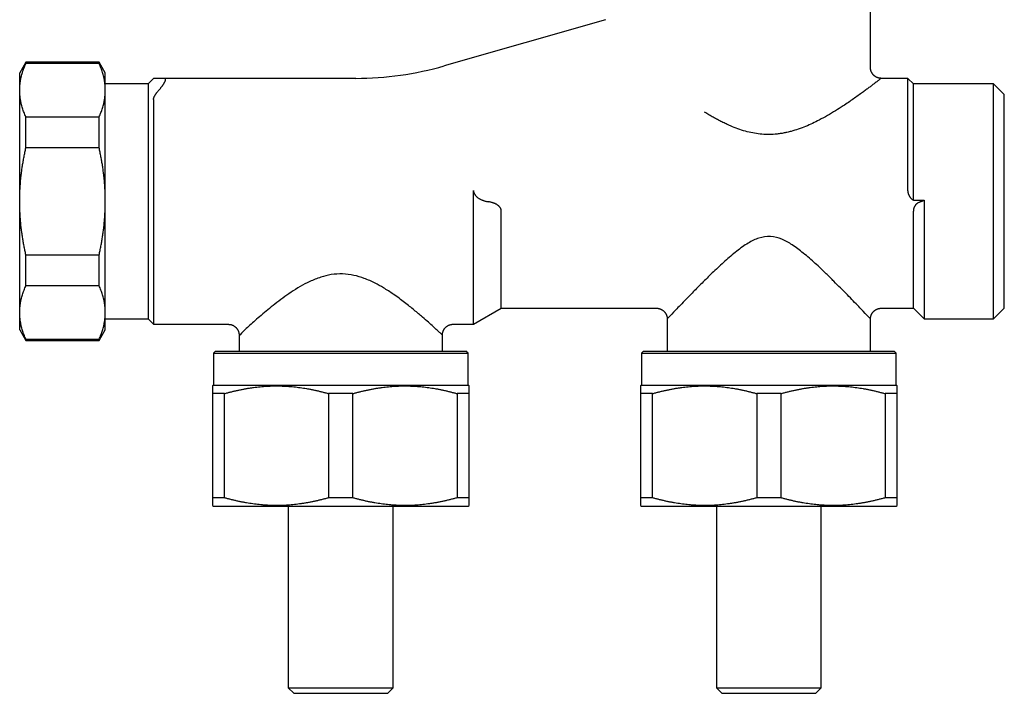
# Model space of a CAD drawing. Header units: millimetres. Extents: x 8 to 415, y 12 to 447.
# Tile 11 of 24: x 27 to 119, y 266 to 329. Entities that reach past the tile are written whole.
import ezdxf

# ---------------------------------------------------------------- set-up
doc = ezdxf.new("R2010")
doc.units = ezdxf.units.MM

msp = doc.modelspace()

# ---------------------------------------------------------------- linework, layer by layer
at = {"color": 7, "linetype": 'Continuous', "lineweight": 30}
for p, q in [((106.5, 324.43), (106.5, 331.76)), ((81.744, 328.914), (66.669, 324.592)), ((27.577, 324.93), (27, 323.93)), ((34.423, 324.93), (27.577, 324.93)), ((27.577, 324.822), (27.577, 324.93)), ((34.423, 324.822), (27.577, 324.822)), ((35, 323.93), (34.423, 324.93)), ((34.423, 324.822), (34.423, 324.93)), ((27, 322.322), (27, 323.93)), ((35, 322.322), (35, 323.93)), ((39, 322.93), (35, 322.93)), ((39.5, 323.43), (39, 322.93)), ((39, 322.93), (39, 300.93)), ((58.4, 323.43), (40.54, 323.43)), ((110, 323.43), (107.5, 323.43)), ((110.5, 322.93), (110, 323.43)), ((110, 312.956), (110, 323.43)), ((118, 322.93), (110.5, 322.93)), ((110.5, 312.026), (110.5, 322.93)), ((119, 321.93), (118, 322.93)), ((118, 300.93), (118, 322.93)), ((27, 311.93), (27, 322.322)), ((35, 311.93), (35, 322.322)), ((39.969, 322.286), (40.093, 322.43)), ((39.5, 321.457), (39.5, 300.43)), ((119, 301.93), (119, 321.93)), ((27.577, 316.93), (27.577, 319.822)), ((27.577, 319.822), (34.423, 319.822)), ((34.423, 316.93), (34.423, 319.822)), ((34.423, 316.93), (27.577, 316.93)), ((69.402, 300.43), (69.402, 312.956)), ((27, 301.537), (27, 311.93)), ((35, 301.537), (35, 311.93)), ((110.5, 312.026), (111.5, 312.026)), ((111.5, 312.026), (111.5, 300.93)), ((72, 301.93), (72, 311.021)), ((110.5, 301.93), (110.5, 311.021)), ((27.577, 306.93), (34.423, 306.93)), ((27.577, 304.037), (27.577, 306.93)), ((34.423, 304.037), (34.423, 306.93)), ((34.423, 304.037), (27.577, 304.037)), ((69.402, 300.43), (72, 301.93)), ((72, 301.93), (86.556, 301.93)), ((107.444, 301.93), (110.5, 301.93)), ((110.5, 301.93), (111.5, 300.93)), ((118, 300.93), (119, 301.93)), ((27, 299.93), (27, 301.537)), ((35, 299.93), (35, 301.537)), ((35, 300.93), (39, 300.93)), ((39, 300.93), (39.5, 300.43)), ((87.5, 300.968), (87.5, 297.93)), ((106.5, 297.93), (106.5, 300.991)), ((111.5, 300.93), (118, 300.93)), ((27, 299.93), (27.577, 298.93)), ((34.423, 298.93), (35, 299.93)), ((39.5, 300.43), (46.539, 300.43)), ((67.486, 300.43), (69.402, 300.43)), ((27.577, 299.037), (34.423, 299.037)), ((27.577, 298.93), (27.577, 299.037)), ((34.423, 298.93), (34.423, 299.037)), ((47.5, 299.453), (47.5, 297.93)), ((66.5, 297.93), (66.5, 299.442)), ((27.577, 298.93), (34.423, 298.93)), ((45.3, 297.93), (45.1, 297.73)), ((45.1, 297.73), (45.1, 294.73)), ((45.1, 297.73), (68.9, 297.73)), ((45.3, 297.93), (68.7, 297.93)), ((68.9, 297.73), (68.7, 297.93)), ((68.9, 294.73), (68.9, 297.73)), ((85.3, 297.93), (85.1, 297.73)), ((85.1, 297.73), (85.1, 294.73)), ((85.1, 297.73), (108.9, 297.73)), ((85.3, 297.93), (108.7, 297.93)), ((108.9, 297.73), (108.7, 297.93)), ((108.9, 294.73), (108.9, 297.73)), ((45.1, 294.73), (45, 294.672)), ((45.1, 294.73), (68.9, 294.73)), ((69, 294.672), (68.9, 294.73)), ((85.1, 294.73), (85, 294.672)), ((85.1, 294.73), (108.9, 294.73)), ((109, 294.672), (108.9, 294.73)), ((46.135, 293.95), (45, 293.95)), ((45, 293.95), (45, 284.209)), ((46.135, 284.209), (46.135, 293.95)), ((58.135, 293.95), (55.865, 293.95)), ((55.865, 293.95), (55.865, 284.209)), ((58.135, 284.209), (58.135, 293.95)), ((69, 293.95), (67.865, 293.95)), ((67.865, 293.95), (67.865, 284.209)), ((69, 284.209), (69, 293.95)), ((86.135, 293.95), (85, 293.95)), ((85, 293.95), (85, 284.209)), ((86.135, 284.209), (86.135, 293.95)), ((98.135, 293.95), (95.865, 293.95)), ((95.865, 293.95), (95.865, 284.209)), ((98.135, 284.209), (98.135, 293.95)), ((109, 293.95), (107.865, 293.95)), ((107.865, 293.95), (107.865, 284.209)), ((109, 284.209), (109, 293.95)), ((46.135, 284.209), (45, 284.209)), ((45, 283.487), (45.1, 283.43)), ((45.1, 283.43), (57, 283.43)), ((52.1, 283.43), (52.1, 266.43)), ((58.135, 284.209), (55.865, 284.209)), ((57, 283.43), (68.9, 283.43)), ((61.9, 266.43), (61.9, 283.43)), ((69, 284.209), (67.865, 284.209)), ((68.9, 283.43), (69, 283.487)), ((86.135, 284.209), (85, 284.209)), ((85, 283.487), (85.1, 283.43)), ((85.1, 283.43), (97, 283.43)), ((92.1, 283.43), (92.1, 266.43)), ((98.135, 284.209), (95.865, 284.209)), ((97, 283.43), (108.9, 283.43)), ((101.9, 266.43), (101.9, 283.43)), ((109, 284.209), (107.865, 284.209)), ((108.9, 283.43), (109, 283.487)), ((52.1, 266.43), (52.6, 265.93)), ((52.1, 266.43), (61.9, 266.43)), ((52.6, 265.93), (61.4, 265.93)), ((61.4, 265.93), (61.9, 266.43)), ((92.1, 266.43), (92.6, 265.93)), ((92.1, 266.43), (101.9, 266.43)), ((92.6, 265.93), (101.4, 265.93)), ((101.4, 265.93), (101.9, 266.43))]:
    msp.add_line(p, q, dxfattribs=at)
msp.add_arc((58.4, 353.43), 30, 270, 286, dxfattribs=at)
for points, knots in [([(27, 322.322), (27.001, 322.378), (27.002, 322.489), (27.01, 322.656), (27.023, 322.822), (27.042, 322.989), (27.064, 323.146), (27.09, 323.294), (27.117, 323.433), (27.153, 323.595), (27.2, 323.778), (27.26, 323.986), (27.328, 324.194), (27.404, 324.404), (27.487, 324.614), (27.547, 324.753), (27.577, 324.822)], [0, 0, 0, 0, 0.066154, 0.13232, 0.198491, 0.264658, 0.330813, 0.386161, 0.44151, 0.496858, 0.579221, 0.661584, 0.746181, 0.83079, 0.9154, 1, 1, 1, 1]), ([(35, 322.322), (34.999, 322.378), (34.998, 322.489), (34.99, 322.656), (34.977, 322.822), (34.958, 322.989), (34.936, 323.146), (34.91, 323.294), (34.883, 323.433), (34.847, 323.595), (34.8, 323.778), (34.74, 323.986), (34.672, 324.194), (34.596, 324.404), (34.513, 324.614), (34.453, 324.753), (34.423, 324.822)], [0, 0, 0, 0, 0.066154, 0.13232, 0.198491, 0.264658, 0.330813, 0.386161, 0.44151, 0.496858, 0.579221, 0.661584, 0.746181, 0.83079, 0.9154, 1, 1, 1, 1]), ([(107.5, 323.43), (107.477, 323.43), (107.428, 323.431), (107.353, 323.44), (107.279, 323.454), (107.209, 323.472), (107.145, 323.494), (107.089, 323.518), (107.04, 323.541), (106.999, 323.564), (106.963, 323.586), (106.931, 323.607), (106.902, 323.628), (106.876, 323.648), (106.848, 323.671), (106.815, 323.7), (106.779, 323.736), (106.741, 323.778), (106.701, 323.827), (106.662, 323.882), (106.628, 323.939), (106.598, 323.996), (106.574, 324.051), (106.552, 324.11), (106.533, 324.173), (106.518, 324.238), (106.507, 324.306), (106.501, 324.37), (106.5, 324.411), (106.5, 324.43)], [0, 0, 0, 0, 0.0434447, 0.0939578, 0.1424178, 0.1884874, 0.2318716, 0.2723201, 0.3044976, 0.3342611, 0.3615266, 0.3862286, 0.4083179, 0.4281844, 0.4498197, 0.4785415, 0.5109963, 0.547143, 0.586908, 0.6301768, 0.6767865, 0.7138119, 0.752483, 0.7926677, 0.8342154, 0.8769582, 0.9207123, 0.9652814, 1, 1, 1, 1]), ([(40.54, 323.43), (40.503, 323.43), (40.43, 323.43), (40.327, 323.43), (40.228, 323.43), (40.134, 323.43), (40.046, 323.43), (39.963, 323.43), (39.887, 323.43), (39.816, 323.43), (39.752, 323.43), (39.701, 323.43), (39.66, 323.43), (39.628, 323.43), (39.6, 323.43), (39.575, 323.43), (39.553, 323.43), (39.536, 323.43), (39.524, 323.43), (39.515, 323.43), (39.508, 323.43), (39.501, 323.43), (39.501, 323.43), (39.5, 323.43)], [0, 0, 0, 0, 0.058177, 0.11637, 0.174551, 0.232732, 0.290996, 0.34926, 0.407601, 0.465941, 0.524396, 0.58285, 0.622908, 0.662969, 0.703027, 0.743189, 0.783353, 0.823515, 0.854758, 0.886001, 0.917268, 0.948535, 1, 1, 1, 1]), ([(40.093, 322.43), (40.112, 322.451), (40.149, 322.494), (40.203, 322.56), (40.255, 322.626), (40.306, 322.693), (40.354, 322.76), (40.399, 322.825), (40.441, 322.889), (40.48, 322.951), (40.515, 323.012), (40.544, 323.068), (40.569, 323.119), (40.589, 323.164), (40.605, 323.208), (40.617, 323.248), (40.626, 323.285), (40.63, 323.319), (40.63, 323.348), (40.626, 323.373), (40.618, 323.392), (40.606, 323.407), (40.592, 323.418), (40.576, 323.425), (40.558, 323.429), (40.546, 323.429), (40.54, 323.43)], [0, 0, 0, 0, 0.049009, 0.098215, 0.147486, 0.196712, 0.245816, 0.294756, 0.341379, 0.388143, 0.434872, 0.481447, 0.520735, 0.560155, 0.599554, 0.638813, 0.678264, 0.717883, 0.757498, 0.796945, 0.832977, 0.869126, 0.905288, 0.941337, 0.970668, 1, 1, 1, 1]), ([(107.5, 323.429), (107.497, 323.428), (107.493, 323.424), (107.452, 323.395), (107.376, 323.338), (107.243, 323.237), (107.052, 323.092), (106.837, 322.928), (106.612, 322.756), (106.357, 322.563), (106.072, 322.35), (105.736, 322.104), (105.348, 321.823), (104.907, 321.51), (104.436, 321.182), (103.88, 320.81), (103.234, 320.395), (102.49, 319.95), (101.77, 319.552), (101.086, 319.21), (100.435, 318.925), (99.765, 318.673), (99.179, 318.495), (98.698, 318.376), (98.326, 318.301), (97.958, 318.242), (97.477, 318.187), (96.883, 318.162), (96.179, 318.204), (95.486, 318.313), (94.795, 318.479), (94.099, 318.703), (93.505, 318.939), (93.008, 319.162), (92.606, 319.357), (92.203, 319.567), (91.8, 319.789), (91.396, 320.022), (91.132, 320.181), (90.998, 320.262)], [0, 0, 0, 0, 0.019378, 0.039682, 0.06022, 0.091584, 0.123794, 0.148538, 0.17342, 0.198551, 0.223995, 0.249815, 0.280932, 0.312084, 0.343373, 0.374877, 0.416734, 0.458189, 0.499422, 0.531112, 0.56215, 0.594142, 0.625058, 0.641662, 0.657891, 0.673758, 0.689307, 0.719629, 0.749276, 0.778771, 0.809165, 0.840738, 0.873738, 0.893389, 0.913544, 0.934253, 0.955547, 0.977454, 1, 1, 1, 1]), ([(27.577, 319.822), (27.548, 319.89), (27.489, 320.026), (27.408, 320.231), (27.333, 320.436), (27.265, 320.642), (27.204, 320.849), (27.157, 321.033), (27.121, 321.195), (27.093, 321.333), (27.067, 321.482), (27.044, 321.641), (27.024, 321.811), (27.01, 321.981), (27.002, 322.152), (27.001, 322.265), (27, 322.322)], [0, 0, 0, 0, 0.082769, 0.165549, 0.248327, 0.331095, 0.414096, 0.497097, 0.552152, 0.607208, 0.662263, 0.729802, 0.797354, 0.86491, 0.932462, 1, 1, 1, 1]), ([(34.423, 319.822), (34.452, 319.89), (34.511, 320.026), (34.592, 320.231), (34.667, 320.436), (34.735, 320.642), (34.796, 320.849), (34.843, 321.033), (34.879, 321.195), (34.907, 321.333), (34.933, 321.482), (34.956, 321.641), (34.976, 321.811), (34.99, 321.981), (34.998, 322.152), (34.999, 322.265), (35, 322.322)], [0, 0, 0, 0, 0.082769, 0.165549, 0.248327, 0.331095, 0.414096, 0.497097, 0.552152, 0.607208, 0.662263, 0.729802, 0.797354, 0.86491, 0.932462, 1, 1, 1, 1]), ([(39.5, 321.457), (39.5, 321.47), (39.501, 321.495), (39.509, 321.537), (39.52, 321.581), (39.535, 321.628), (39.555, 321.676), (39.578, 321.726), (39.603, 321.776), (39.634, 321.83), (39.668, 321.888), (39.708, 321.948), (39.75, 322.009), (39.794, 322.069), (39.845, 322.136), (39.903, 322.208), (39.947, 322.26), (39.969, 322.286)], [0, 0, 0, 0, 0.059082, 0.118426, 0.177798, 0.236917, 0.295603, 0.354468, 0.413372, 0.472113, 0.540728, 0.609552, 0.678504, 0.747435, 0.816141, 0.908066, 1, 1, 1, 1]), ([(27, 311.93), (27.001, 312.041), (27.002, 312.263), (27.01, 312.597), (27.023, 312.93), (27.042, 313.264), (27.064, 313.578), (27.09, 313.875), (27.117, 314.152), (27.153, 314.475), (27.2, 314.842), (27.26, 315.257), (27.328, 315.674), (27.404, 316.094), (27.487, 316.513), (27.547, 316.791), (27.577, 316.93)], [0, 0, 0, 0, 0.066154, 0.13232, 0.198491, 0.264658, 0.330813, 0.386161, 0.44151, 0.496858, 0.579221, 0.661584, 0.746181, 0.83079, 0.9154, 1, 1, 1, 1]), ([(35, 311.93), (34.999, 312.041), (34.998, 312.263), (34.99, 312.597), (34.977, 312.93), (34.958, 313.264), (34.936, 313.578), (34.91, 313.875), (34.883, 314.152), (34.847, 314.475), (34.8, 314.842), (34.74, 315.257), (34.672, 315.674), (34.596, 316.094), (34.513, 316.513), (34.453, 316.791), (34.423, 316.93)], [0, 0, 0, 0, 0.066154, 0.13232, 0.198491, 0.264658, 0.330813, 0.386161, 0.44151, 0.496858, 0.579221, 0.661584, 0.746181, 0.83079, 0.9154, 1, 1, 1, 1]), ([(69.402, 312.956), (69.402, 312.941), (69.403, 312.909), (69.409, 312.861), (69.417, 312.814), (69.43, 312.765), (69.448, 312.713), (69.471, 312.661), (69.497, 312.61), (69.528, 312.559), (69.564, 312.507), (69.606, 312.456), (69.65, 312.407), (69.697, 312.362), (69.753, 312.313), (69.818, 312.261), (69.894, 312.209), (69.973, 312.162), (70.053, 312.119), (70.135, 312.08), (70.226, 312.042), (70.327, 312.004), (70.438, 311.97), (70.55, 311.941), (70.663, 311.917), (70.739, 311.904), (70.777, 311.898)], [0, 0, 0, 0, 0.023347, 0.046783, 0.070229, 0.093589, 0.121921, 0.150355, 0.178818, 0.207191, 0.241135, 0.275173, 0.309282, 0.343393, 0.377397, 0.426985, 0.476679, 0.526477, 0.57633, 0.626153, 0.675826, 0.740591, 0.805435, 0.870325, 0.935205, 1, 1, 1, 1]), ([(110.5, 312.026), (110.482, 312.039), (110.445, 312.063), (110.393, 312.105), (110.341, 312.151), (110.292, 312.201), (110.245, 312.256), (110.202, 312.313), (110.163, 312.373), (110.128, 312.435), (110.096, 312.501), (110.07, 312.565), (110.049, 312.627), (110.033, 312.687), (110.019, 312.748), (110.009, 312.811), (110.003, 312.866), (110, 312.915), (110, 312.943), (110, 312.956)], [0, 0, 0, 0, 0.069486, 0.139279, 0.209169, 0.278987, 0.348615, 0.41799, 0.481845, 0.545895, 0.609899, 0.673691, 0.725178, 0.776915, 0.82871, 0.880394, 0.931837, 0.965919, 1, 1, 1, 1]), ([(27.577, 306.93), (27.548, 307.066), (27.489, 307.338), (27.408, 307.747), (27.333, 308.158), (27.265, 308.57), (27.204, 308.984), (27.157, 309.353), (27.121, 309.675), (27.093, 309.952), (27.067, 310.249), (27.044, 310.568), (27.024, 310.908), (27.01, 311.248), (27.002, 311.589), (27.001, 311.816), (27, 311.93)], [0, 0, 0, 0, 0.082769, 0.165549, 0.248327, 0.331095, 0.414096, 0.497097, 0.552152, 0.607208, 0.662263, 0.729802, 0.797354, 0.86491, 0.932462, 1, 1, 1, 1]), ([(34.423, 306.93), (34.452, 307.066), (34.511, 307.338), (34.592, 307.747), (34.667, 308.158), (34.735, 308.57), (34.796, 308.984), (34.843, 309.353), (34.879, 309.675), (34.907, 309.952), (34.933, 310.249), (34.956, 310.568), (34.976, 310.908), (34.99, 311.248), (34.998, 311.589), (34.999, 311.816), (35, 311.93)], [0, 0, 0, 0, 0.082769, 0.165549, 0.248327, 0.331095, 0.414096, 0.497097, 0.552152, 0.607208, 0.662263, 0.729802, 0.797354, 0.86491, 0.932462, 1, 1, 1, 1]), ([(72, 311.021), (71.999, 311.039), (71.998, 311.077), (71.989, 311.132), (71.975, 311.184), (71.956, 311.233), (71.934, 311.278), (71.909, 311.321), (71.879, 311.366), (71.843, 311.411), (71.801, 311.457), (71.756, 311.499), (71.709, 311.538), (71.651, 311.582), (71.581, 311.628), (71.498, 311.676), (71.412, 311.718), (71.324, 311.755), (71.235, 311.788), (71.135, 311.821), (71.024, 311.851), (70.901, 311.878), (70.818, 311.892), (70.777, 311.898)], [0, 0, 0, 0, 0.031414, 0.062948, 0.094386, 0.123596, 0.15291, 0.182261, 0.21152, 0.248843, 0.286265, 0.32377, 0.361281, 0.398679, 0.458486, 0.518412, 0.578463, 0.638585, 0.698676, 0.758593, 0.839044, 0.919537, 1, 1, 1, 1]), ([(111.206, 311.898), (111.183, 311.892), (111.136, 311.879), (111.067, 311.852), (110.999, 311.821), (110.932, 311.783), (110.874, 311.744), (110.822, 311.703), (110.778, 311.664), (110.736, 311.621), (110.695, 311.575), (110.658, 311.525), (110.624, 311.472), (110.593, 311.417), (110.566, 311.358), (110.544, 311.299), (110.527, 311.241), (110.515, 311.185), (110.506, 311.128), (110.501, 311.073), (110.5, 311.037), (110.5, 311.021)], [0, 0, 0, 0, 0.069704, 0.1396, 0.209526, 0.279355, 0.349003, 0.40014, 0.451422, 0.502718, 0.553934, 0.605016, 0.654297, 0.703731, 0.753123, 0.802346, 0.843254, 0.884303, 0.925334, 0.966218, 1, 1, 1, 1]), ([(111.5, 312.026), (111.477, 312.012), (111.43, 311.984), (111.357, 311.949), (111.282, 311.92), (111.232, 311.906), (111.206, 311.898)], [0, 0, 0, 0, 0.247528, 0.496091, 0.747594, 1, 1, 1, 1]), ([(106.445, 300.991), (106.443, 300.991), (106.439, 300.993), (105.97, 301.492), (105.406, 302.079), (104.903, 302.6), (104.332, 303.189), (103.729, 303.803), (103.065, 304.47), (102.283, 305.24), (101.344, 306.138), (100.288, 307.056), (99.26, 307.841), (98.248, 308.429), (97.16, 308.701), (96.234, 308.579), (95.557, 308.296), (94.85, 307.911), (93.944, 307.244), (92.875, 306.328), (91.831, 305.351), (90.877, 304.415), (90.018, 303.547), (89.307, 302.818), (88.732, 302.223), (88.138, 301.601), (87.6, 301.041), (87.555, 300.991), (87.535, 300.968)], [0, 0, 0, 0, 0.044109, 0.107871, 0.139708, 0.173419, 0.204326, 0.237905, 0.268461, 0.302258, 0.346965, 0.392227, 0.431149, 0.46334, 0.495477, 0.527725, 0.542993, 0.560073, 0.599098, 0.643504, 0.689091, 0.734234, 0.775785, 0.81771, 0.851124, 0.88236, 0.94664, 1, 1, 1, 1]), ([(66.487, 299.442), (66.452, 299.476), (66.399, 299.528), (66.027, 299.868), (65.657, 300.202), (65.191, 300.62), (64.607, 301.131), (63.87, 301.755), (62.962, 302.485), (62, 303.2), (61.062, 303.808), (60.159, 304.318), (59.24, 304.728), (58.221, 305.038), (57.176, 305.181), (56.12, 305.106), (55.086, 304.846), (53.788, 304.322), (52.325, 303.444), (50.817, 302.322), (49.519, 301.246), (48.618, 300.45), (48.073, 299.96), (47.81, 299.703), (47.685, 299.552), (47.629, 299.477), (47.607, 299.445), (47.597, 299.43), (47.596, 299.43), (47.596, 299.43), (47.595, 299.43), (47.595, 299.43), (47.595, 299.43), (47.588, 299.43), (47.554, 299.431), (47.509, 299.436), (47.507, 299.448), (47.506, 299.453)], [0, 0, 0, 0, 0.062307, 0.09514, 0.129095, 0.160985, 0.195568, 0.237815, 0.28131, 0.328109, 0.364989, 0.394602, 0.430022, 0.461417, 0.494393, 0.527354, 0.558689, 0.593825, 0.660307, 0.726475, 0.792612, 0.858622, 0.895549, 0.927042, 0.944959, 0.951448, 0.957628, 0.958133, 0.958315, 0.958335, 0.958344, 0.958347, 0.958347, 0.958348, 0.963205, 0.982213, 1, 1, 1, 1]), ([(27, 301.537), (27.001, 301.593), (27.002, 301.704), (27.01, 301.871), (27.023, 302.038), (27.042, 302.204), (27.064, 302.362), (27.09, 302.51), (27.117, 302.649), (27.153, 302.81), (27.2, 302.994), (27.26, 303.201), (27.328, 303.41), (27.404, 303.62), (27.487, 303.829), (27.547, 303.968), (27.577, 304.037)], [0, 0, 0, 0, 0.066154, 0.13232, 0.198491, 0.264658, 0.330813, 0.386161, 0.44151, 0.496858, 0.579221, 0.661584, 0.746181, 0.83079, 0.9154, 1, 1, 1, 1]), ([(35, 301.537), (34.999, 301.593), (34.998, 301.704), (34.99, 301.871), (34.977, 302.038), (34.958, 302.204), (34.936, 302.362), (34.91, 302.51), (34.883, 302.649), (34.847, 302.81), (34.8, 302.994), (34.74, 303.201), (34.672, 303.41), (34.596, 303.62), (34.513, 303.829), (34.453, 303.968), (34.423, 304.037)], [0, 0, 0, 0, 0.066154, 0.1323204, 0.1984913, 0.2646584, 0.3308129, 0.3861605, 0.4415104, 0.4968581, 0.5792207, 0.6615836, 0.7461808, 0.8307897, 0.9154004, 1, 1, 1, 1]), ([(86.552, 301.931), (86.574, 301.93), (86.621, 301.927), (86.69, 301.915), (86.758, 301.899), (86.821, 301.879), (86.88, 301.857), (86.933, 301.833), (86.981, 301.808), (87.023, 301.784), (87.062, 301.759), (87.096, 301.734), (87.129, 301.709), (87.163, 301.68), (87.198, 301.647), (87.233, 301.612), (87.258, 301.583), (87.277, 301.56), (87.292, 301.542), (87.309, 301.519), (87.328, 301.492), (87.35, 301.459), (87.374, 301.419), (87.399, 301.371), (87.424, 301.317), (87.448, 301.257), (87.469, 301.19), (87.485, 301.119), (87.498, 301.043), (87.501, 300.992), (87.502, 300.966)], [0, 0, 0, 0, 0.044648, 0.093927, 0.141117, 0.185927, 0.228099, 0.267418, 0.303704, 0.336816, 0.367071, 0.395934, 0.423499, 0.44973, 0.486358, 0.519882, 0.550262, 0.563734, 0.579609, 0.598686, 0.620938, 0.646322, 0.678895, 0.715319, 0.755436, 0.799042, 0.84588, 0.895643, 0.947971, 1, 1, 1, 1]), ([(106.499, 300.991), (106.499, 301), (106.501, 301.032), (106.508, 301.085), (106.521, 301.149), (106.536, 301.208), (106.554, 301.261), (106.572, 301.309), (106.591, 301.352), (106.609, 301.388), (106.626, 301.419), (106.641, 301.444), (106.654, 301.465), (106.667, 301.485), (106.68, 301.504), (106.699, 301.531), (106.726, 301.566), (106.756, 301.6), (106.782, 301.627), (106.803, 301.648), (106.827, 301.671), (106.855, 301.696), (106.889, 301.723), (106.927, 301.752), (106.972, 301.781), (107.021, 301.81), (107.075, 301.838), (107.132, 301.863), (107.193, 301.884), (107.257, 301.903), (107.325, 301.918), (107.389, 301.928), (107.43, 301.93), (107.447, 301.931)], [0, 0, 0, 0, 0.01797, 0.065177, 0.109848, 0.151685, 0.190432, 0.225875, 0.257838, 0.286181, 0.309274, 0.329053, 0.345627, 0.361405, 0.377209, 0.393034, 0.430393, 0.46779, 0.486825, 0.506113, 0.528439, 0.554528, 0.584346, 0.617204, 0.653521, 0.693183, 0.736038, 0.777607, 0.821479, 0.867445, 0.915267, 0.96468, 1, 1, 1, 1]), ([(27.577, 299.037), (27.548, 299.105), (27.489, 299.241), (27.408, 299.446), (27.333, 299.652), (27.265, 299.858), (27.204, 300.065), (27.157, 300.249), (27.121, 300.41), (27.093, 300.548), (27.067, 300.697), (27.044, 300.856), (27.024, 301.027), (27.01, 301.197), (27.002, 301.367), (27.001, 301.481), (27, 301.537)], [0, 0, 0, 0, 0.082769, 0.165549, 0.248327, 0.331095, 0.414096, 0.497097, 0.552152, 0.607208, 0.662263, 0.729802, 0.797354, 0.86491, 0.932462, 1, 1, 1, 1]), ([(34.423, 299.037), (34.452, 299.105), (34.511, 299.241), (34.592, 299.446), (34.667, 299.652), (34.735, 299.858), (34.796, 300.065), (34.843, 300.249), (34.879, 300.41), (34.907, 300.548), (34.933, 300.697), (34.956, 300.856), (34.976, 301.027), (34.99, 301.197), (34.998, 301.367), (34.999, 301.481), (35, 301.537)], [0, 0, 0, 0, 0.082769, 0.165549, 0.248327, 0.331095, 0.414096, 0.497097, 0.552152, 0.607208, 0.662263, 0.729802, 0.797354, 0.86491, 0.932462, 1, 1, 1, 1]), ([(46.539, 300.429), (46.539, 300.429), (46.564, 300.429), (46.611, 300.424), (46.68, 300.414), (46.745, 300.4), (46.806, 300.382), (46.862, 300.362), (46.914, 300.34), (46.961, 300.318), (47.002, 300.295), (47.039, 300.272), (47.071, 300.251), (47.102, 300.229), (47.132, 300.205), (47.165, 300.177), (47.2, 300.145), (47.236, 300.107), (47.274, 300.064), (47.312, 300.015), (47.349, 299.96), (47.382, 299.902), (47.412, 299.841), (47.438, 299.779), (47.46, 299.713), (47.478, 299.643), (47.491, 299.57), (47.498, 299.507), (47.499, 299.467), (47.499, 299.453)], [0, 0, 0, 0, 0.000663, 0.048515, 0.094713, 0.138983, 0.181081, 0.220792, 0.257934, 0.292354, 0.32393, 0.352564, 0.378182, 0.401275, 0.426506, 0.454952, 0.486603, 0.521431, 0.559382, 0.600377, 0.644299, 0.690994, 0.733976, 0.778773, 0.8252, 0.87305, 0.922092, 0.972079, 1, 1, 1, 1]), ([(66.497, 299.442), (66.497, 299.46), (66.498, 299.503), (66.505, 299.568), (66.517, 299.637), (66.534, 299.702), (66.553, 299.762), (66.575, 299.818), (66.598, 299.869), (66.622, 299.915), (66.647, 299.956), (66.67, 299.993), (66.693, 300.025), (66.715, 300.054), (66.74, 300.084), (66.769, 300.116), (66.802, 300.15), (66.84, 300.185), (66.884, 300.222), (66.934, 300.258), (66.99, 300.294), (67.048, 300.326), (67.109, 300.354), (67.172, 300.378), (67.238, 300.399), (67.308, 300.416), (67.38, 300.427), (67.44, 300.433), (67.475, 300.433), (67.486, 300.433)], [0, 0, 0, 0, 0.035571, 0.082259, 0.127337, 0.17054, 0.211628, 0.250392, 0.286655, 0.320269, 0.351116, 0.379105, 0.404164, 0.426687, 0.451168, 0.478783, 0.509518, 0.543337, 0.580181, 0.61996, 0.662552, 0.707795, 0.7494, 0.792716, 0.837559, 0.883718, 0.930966, 0.97906, 1, 1, 1, 1]), ([(45, 294.672), (45, 294.672), (45, 294.671), (45, 294.665), (45, 294.656), (45, 294.645), (45, 294.632), (45, 294.615), (45, 294.594), (45, 294.567), (45, 294.537), (45, 294.503), (45, 294.466), (45, 294.425), (45, 294.38), (45, 294.332), (45, 294.272), (45, 294.199), (45, 294.115), (45, 294.032), (45, 293.978), (45, 293.95)], [0, 0, 0, 0, 0.050299, 0.103995, 0.14538, 0.186765, 0.22817, 0.269576, 0.320058, 0.370543, 0.421026, 0.471584, 0.522144, 0.572702, 0.62341, 0.674121, 0.724829, 0.800979, 0.87713, 0.938561, 1, 1, 1, 1]), ([(46.135, 293.95), (46.234, 293.978), (46.434, 294.034), (46.734, 294.112), (47.035, 294.186), (47.337, 294.255), (47.639, 294.32), (47.942, 294.379), (48.247, 294.434), (48.551, 294.483), (48.857, 294.527), (49.163, 294.565), (49.469, 294.598), (49.776, 294.625), (50.084, 294.646), (50.391, 294.661), (50.705, 294.67), (51.024, 294.673), (51.35, 294.669), (51.675, 294.658), (52, 294.641), (52.315, 294.618), (52.621, 294.589), (52.918, 294.556), (53.214, 294.517), (53.51, 294.474), (53.805, 294.425), (54.1, 294.371), (54.393, 294.313), (54.687, 294.25), (54.982, 294.182), (55.277, 294.109), (55.572, 294.032), (55.768, 293.978), (55.865, 293.95)], [0, 0, 0, 0, 0.031282, 0.062567, 0.093854, 0.125138, 0.156419, 0.187708, 0.219003, 0.250298, 0.281592, 0.31288, 0.344175, 0.375476, 0.406779, 0.43808, 0.469375, 0.502452, 0.535537, 0.568624, 0.60171, 0.634787, 0.665084, 0.695385, 0.725686, 0.755984, 0.786353, 0.816723, 0.846945, 0.877168, 0.907874, 0.938583, 0.969293, 1, 1, 1, 1]), ([(58.135, 293.95), (58.234, 293.978), (58.434, 294.034), (58.734, 294.112), (59.035, 294.186), (59.337, 294.255), (59.639, 294.32), (59.942, 294.379), (60.247, 294.434), (60.551, 294.483), (60.857, 294.527), (61.163, 294.565), (61.469, 294.598), (61.776, 294.625), (62.084, 294.646), (62.391, 294.661), (62.705, 294.67), (63.024, 294.673), (63.35, 294.669), (63.675, 294.658), (64, 294.641), (64.315, 294.618), (64.621, 294.589), (64.918, 294.556), (65.214, 294.517), (65.51, 294.474), (65.805, 294.425), (66.1, 294.371), (66.393, 294.313), (66.687, 294.25), (66.982, 294.182), (67.277, 294.109), (67.572, 294.032), (67.768, 293.978), (67.865, 293.95)], [0, 0, 0, 0, 0.031282, 0.062567, 0.093854, 0.125138, 0.156419, 0.187708, 0.219003, 0.250298, 0.281592, 0.31288, 0.344175, 0.375476, 0.406779, 0.43808, 0.469375, 0.502452, 0.535537, 0.568624, 0.60171, 0.634787, 0.665084, 0.695385, 0.725686, 0.755984, 0.786353, 0.816723, 0.846945, 0.877168, 0.907874, 0.938583, 0.969293, 1, 1, 1, 1]), ([(69, 293.95), (69, 293.985), (69, 294.054), (69, 294.139), (69, 294.209), (69, 294.266), (69, 294.319), (69, 294.369), (69, 294.416), (69, 294.459), (69, 294.498), (69, 294.533), (69, 294.565), (69, 294.593), (69, 294.616), (69, 294.636), (69, 294.652), (69, 294.663), (69, 294.67), (69, 294.673), (69, 294.672), (69, 294.672)], [0, 0, 0, 0, 0.078161, 0.15634, 0.208449, 0.26056, 0.31267, 0.364842, 0.417016, 0.469188, 0.521301, 0.573416, 0.625529, 0.677725, 0.729923, 0.782119, 0.835713, 0.889309, 0.942903, 0.996599, 1, 1, 1, 1]), ([(85, 294.672), (85, 294.672), (85, 294.671), (85, 294.665), (85, 294.656), (85, 294.645), (85, 294.632), (85, 294.615), (85, 294.594), (85, 294.567), (85, 294.537), (85, 294.503), (85, 294.466), (85, 294.425), (85, 294.38), (85, 294.332), (85, 294.272), (85, 294.199), (85, 294.115), (85, 294.032), (85, 293.978), (85, 293.95)], [0, 0, 0, 0, 0.050299, 0.103995, 0.14538, 0.186765, 0.22817, 0.269576, 0.320058, 0.370543, 0.421026, 0.471584, 0.522144, 0.572702, 0.62341, 0.674121, 0.724829, 0.800979, 0.87713, 0.938561, 1, 1, 1, 1]), ([(86.135, 293.95), (86.234, 293.978), (86.434, 294.034), (86.734, 294.112), (87.035, 294.186), (87.337, 294.255), (87.639, 294.32), (87.942, 294.379), (88.247, 294.434), (88.551, 294.483), (88.857, 294.527), (89.163, 294.565), (89.469, 294.598), (89.776, 294.625), (90.084, 294.646), (90.391, 294.661), (90.705, 294.67), (91.024, 294.673), (91.35, 294.669), (91.675, 294.658), (92, 294.641), (92.315, 294.618), (92.621, 294.589), (92.918, 294.556), (93.214, 294.517), (93.51, 294.474), (93.805, 294.425), (94.1, 294.371), (94.393, 294.313), (94.687, 294.25), (94.982, 294.182), (95.277, 294.109), (95.572, 294.032), (95.768, 293.978), (95.865, 293.95)], [0, 0, 0, 0, 0.031282, 0.062567, 0.093854, 0.125138, 0.156419, 0.187708, 0.219003, 0.250298, 0.281592, 0.31288, 0.344175, 0.375476, 0.406779, 0.43808, 0.469375, 0.502452, 0.535537, 0.568624, 0.60171, 0.634787, 0.665084, 0.695385, 0.725686, 0.755984, 0.786353, 0.816723, 0.846945, 0.877168, 0.907874, 0.938583, 0.969293, 1, 1, 1, 1]), ([(98.135, 293.95), (98.234, 293.978), (98.434, 294.034), (98.734, 294.112), (99.035, 294.186), (99.337, 294.255), (99.639, 294.32), (99.942, 294.379), (100.247, 294.434), (100.551, 294.483), (100.857, 294.527), (101.163, 294.565), (101.469, 294.598), (101.776, 294.625), (102.084, 294.646), (102.391, 294.661), (102.705, 294.67), (103.024, 294.673), (103.35, 294.669), (103.675, 294.658), (104, 294.641), (104.315, 294.618), (104.621, 294.589), (104.918, 294.556), (105.214, 294.517), (105.51, 294.474), (105.805, 294.425), (106.1, 294.371), (106.393, 294.313), (106.687, 294.25), (106.982, 294.182), (107.277, 294.109), (107.572, 294.032), (107.768, 293.978), (107.865, 293.95)], [0, 0, 0, 0, 0.031282, 0.062567, 0.093854, 0.125138, 0.156419, 0.187708, 0.219003, 0.250298, 0.281592, 0.31288, 0.344175, 0.375476, 0.406779, 0.43808, 0.469375, 0.502452, 0.535537, 0.568624, 0.60171, 0.634787, 0.665084, 0.695385, 0.725686, 0.755984, 0.786353, 0.816723, 0.846945, 0.877168, 0.907874, 0.938583, 0.969293, 1, 1, 1, 1]), ([(109, 293.95), (109, 293.985), (109, 294.054), (109, 294.139), (109, 294.209), (109, 294.266), (109, 294.319), (109, 294.369), (109, 294.416), (109, 294.459), (109, 294.498), (109, 294.533), (109, 294.565), (109, 294.593), (109, 294.616), (109, 294.636), (109, 294.652), (109, 294.663), (109, 294.67), (109, 294.673), (109, 294.672), (109, 294.672)], [0, 0, 0, 0, 0.078161, 0.15634, 0.208449, 0.26056, 0.31267, 0.364842, 0.417016, 0.469188, 0.521301, 0.573416, 0.625529, 0.677725, 0.729923, 0.782119, 0.835713, 0.889309, 0.942903, 0.996599, 1, 1, 1, 1]), ([(45, 284.209), (45, 284.175), (45, 284.105), (45, 284.021), (45, 283.951), (45, 283.894), (45, 283.84), (45, 283.79), (45, 283.744), (45, 283.701), (45, 283.661), (45, 283.626), (45, 283.594), (45, 283.567), (45, 283.543), (45, 283.523), (45, 283.508), (45, 283.496), (45, 283.49), (45, 283.487), (45, 283.488), (45, 283.488)], [0, 0, 0, 0, 0.078161, 0.15634, 0.208449, 0.26056, 0.31267, 0.364842, 0.417016, 0.469188, 0.521301, 0.573416, 0.625529, 0.677725, 0.729923, 0.782119, 0.835713, 0.889309, 0.942903, 0.996599, 1, 1, 1, 1]), ([(55.865, 284.209), (55.766, 284.181), (55.566, 284.126), (55.266, 284.048), (54.965, 283.974), (54.663, 283.904), (54.361, 283.84), (54.058, 283.78), (53.753, 283.726), (53.449, 283.676), (53.143, 283.632), (52.837, 283.594), (52.531, 283.561), (52.224, 283.534), (51.916, 283.513), (51.609, 283.498), (51.295, 283.489), (50.976, 283.486), (50.65, 283.49), (50.325, 283.501), (50, 283.518), (49.685, 283.542), (49.379, 283.57), (49.082, 283.604), (48.786, 283.642), (48.49, 283.686), (48.195, 283.735), (47.9, 283.788), (47.607, 283.847), (47.313, 283.91), (47.018, 283.978), (46.723, 284.051), (46.428, 284.127), (46.232, 284.182), (46.135, 284.209)], [0, 0, 0, 0, 0.031282, 0.062567, 0.093854, 0.125138, 0.156419, 0.187708, 0.219003, 0.250298, 0.281592, 0.31288, 0.344175, 0.375476, 0.406779, 0.43808, 0.469375, 0.502452, 0.535537, 0.568624, 0.60171, 0.634787, 0.665084, 0.695385, 0.725686, 0.755984, 0.786353, 0.816723, 0.846945, 0.877168, 0.907874, 0.938583, 0.969293, 1, 1, 1, 1]), ([(67.865, 284.209), (67.766, 284.181), (67.566, 284.126), (67.266, 284.048), (66.965, 283.974), (66.663, 283.904), (66.361, 283.84), (66.058, 283.78), (65.753, 283.726), (65.449, 283.676), (65.143, 283.632), (64.837, 283.594), (64.531, 283.561), (64.224, 283.534), (63.916, 283.513), (63.609, 283.498), (63.295, 283.489), (62.976, 283.486), (62.65, 283.49), (62.325, 283.501), (62, 283.518), (61.685, 283.542), (61.379, 283.57), (61.082, 283.604), (60.786, 283.642), (60.49, 283.686), (60.195, 283.735), (59.9, 283.788), (59.607, 283.847), (59.313, 283.91), (59.018, 283.978), (58.723, 284.051), (58.428, 284.127), (58.232, 284.182), (58.135, 284.209)], [0, 0, 0, 0, 0.031282, 0.062567, 0.093854, 0.125138, 0.156419, 0.187708, 0.219003, 0.250298, 0.281592, 0.31288, 0.344175, 0.375476, 0.406779, 0.43808, 0.469375, 0.502452, 0.535537, 0.568624, 0.60171, 0.634787, 0.665084, 0.695385, 0.725686, 0.755984, 0.786353, 0.816723, 0.846945, 0.877168, 0.907874, 0.938583, 0.969293, 1, 1, 1, 1]), ([(69, 283.488), (69, 283.488), (69, 283.489), (69, 283.495), (69, 283.503), (69, 283.514), (69, 283.527), (69, 283.544), (69, 283.566), (69, 283.592), (69, 283.622), (69, 283.656), (69, 283.694), (69, 283.735), (69, 283.779), (69, 283.827), (69, 283.887), (69, 283.961), (69, 284.044), (69, 284.127), (69, 284.182), (69, 284.209)], [0, 0, 0, 0, 0.050299, 0.103995, 0.14538, 0.186765, 0.22817, 0.269576, 0.320058, 0.370543, 0.421026, 0.471584, 0.522144, 0.572702, 0.62341, 0.674121, 0.724829, 0.800979, 0.87713, 0.938561, 1, 1, 1, 1]), ([(85, 284.209), (85, 284.175), (85, 284.105), (85, 284.021), (85, 283.951), (85, 283.894), (85, 283.84), (85, 283.79), (85, 283.744), (85, 283.701), (85, 283.661), (85, 283.626), (85, 283.594), (85, 283.567), (85, 283.543), (85, 283.523), (85, 283.508), (85, 283.496), (85, 283.49), (85, 283.487), (85, 283.488), (85, 283.488)], [0, 0, 0, 0, 0.078161, 0.15634, 0.208449, 0.26056, 0.31267, 0.364842, 0.417016, 0.469188, 0.521301, 0.573416, 0.625529, 0.677725, 0.729923, 0.782119, 0.835713, 0.889309, 0.942903, 0.996599, 1, 1, 1, 1]), ([(95.865, 284.209), (95.766, 284.181), (95.566, 284.126), (95.266, 284.048), (94.965, 283.974), (94.663, 283.904), (94.361, 283.84), (94.058, 283.78), (93.753, 283.726), (93.449, 283.676), (93.143, 283.632), (92.837, 283.594), (92.531, 283.561), (92.224, 283.534), (91.916, 283.513), (91.609, 283.498), (91.295, 283.489), (90.976, 283.486), (90.65, 283.49), (90.325, 283.501), (90, 283.518), (89.685, 283.542), (89.379, 283.57), (89.082, 283.604), (88.786, 283.642), (88.49, 283.686), (88.195, 283.735), (87.9, 283.788), (87.607, 283.847), (87.313, 283.91), (87.018, 283.978), (86.723, 284.051), (86.428, 284.127), (86.232, 284.182), (86.135, 284.209)], [0, 0, 0, 0, 0.031282, 0.062567, 0.093854, 0.125138, 0.156419, 0.187708, 0.219003, 0.250298, 0.281592, 0.31288, 0.344175, 0.375476, 0.406779, 0.43808, 0.469375, 0.502452, 0.535537, 0.568624, 0.60171, 0.634787, 0.665084, 0.695385, 0.725686, 0.755984, 0.786353, 0.816723, 0.846945, 0.877168, 0.907874, 0.938583, 0.969293, 1, 1, 1, 1]), ([(107.865, 284.209), (107.766, 284.181), (107.566, 284.126), (107.266, 284.048), (106.965, 283.974), (106.663, 283.904), (106.361, 283.84), (106.058, 283.78), (105.753, 283.726), (105.449, 283.676), (105.143, 283.632), (104.837, 283.594), (104.531, 283.561), (104.224, 283.534), (103.916, 283.513), (103.609, 283.498), (103.295, 283.489), (102.976, 283.486), (102.65, 283.49), (102.325, 283.501), (102, 283.518), (101.685, 283.542), (101.379, 283.57), (101.082, 283.604), (100.786, 283.642), (100.49, 283.686), (100.195, 283.735), (99.9, 283.788), (99.607, 283.847), (99.313, 283.91), (99.018, 283.978), (98.723, 284.051), (98.428, 284.127), (98.232, 284.182), (98.135, 284.209)], [0, 0, 0, 0, 0.031282, 0.062567, 0.093854, 0.125138, 0.156419, 0.187708, 0.219003, 0.250298, 0.281592, 0.31288, 0.344175, 0.375476, 0.406779, 0.43808, 0.469375, 0.502452, 0.535537, 0.568624, 0.60171, 0.634787, 0.665084, 0.695385, 0.725686, 0.755984, 0.786353, 0.816723, 0.846945, 0.877168, 0.907874, 0.938583, 0.969293, 1, 1, 1, 1]), ([(109, 283.488), (109, 283.488), (109, 283.489), (109, 283.495), (109, 283.503), (109, 283.514), (109, 283.527), (109, 283.544), (109, 283.566), (109, 283.592), (109, 283.622), (109, 283.656), (109, 283.694), (109, 283.735), (109, 283.779), (109, 283.827), (109, 283.887), (109, 283.961), (109, 284.044), (109, 284.127), (109, 284.182), (109, 284.209)], [0, 0, 0, 0, 0.050299, 0.103995, 0.14538, 0.186765, 0.22817, 0.269576, 0.320058, 0.370543, 0.421026, 0.471584, 0.522144, 0.572702, 0.62341, 0.674121, 0.724829, 0.800979, 0.87713, 0.938561, 1, 1, 1, 1])]:
    msp.add_open_spline(points, degree=3, knots=knots, dxfattribs=at)

doc.saveas('drawing.dxf')
